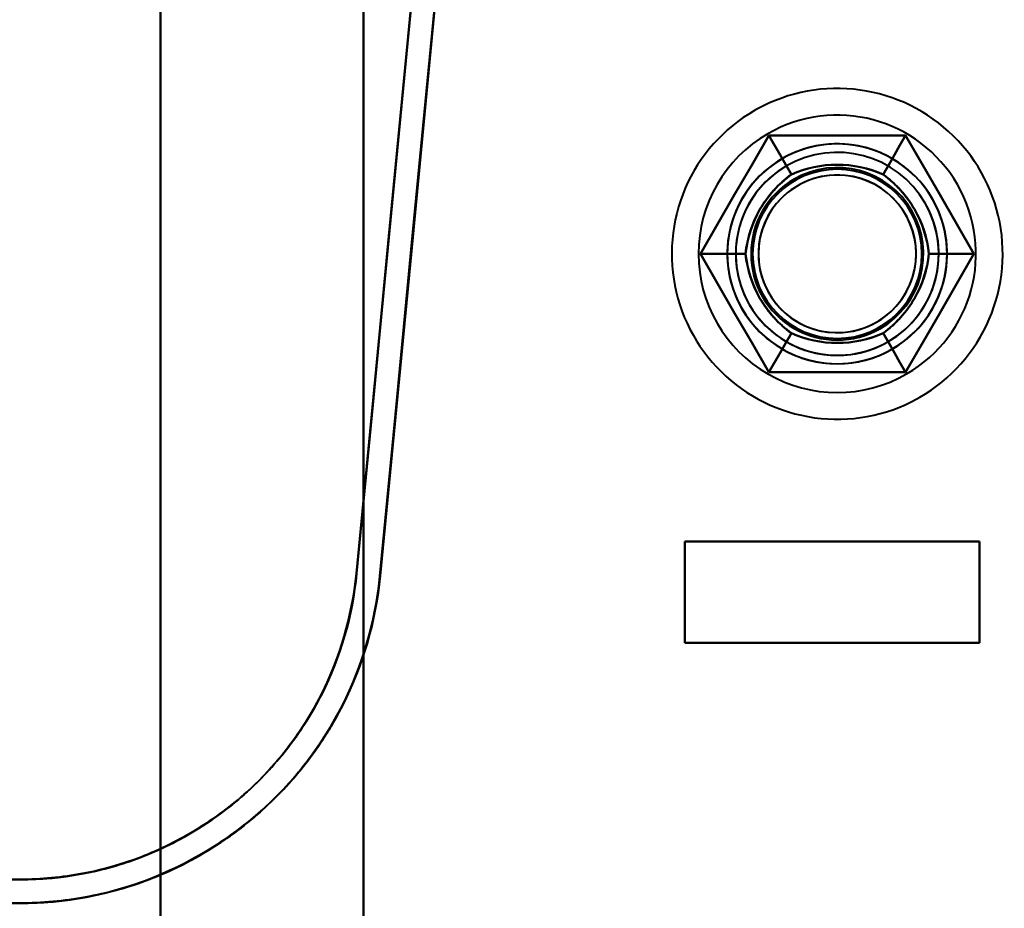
# Model space of a CAD drawing. Header units: millimetres. Extents: x -1041 to 1388, y -120 to 1250.
# Tile 22 of 85: x -247 to -218, y 246 to 272. Entities that reach past the tile are written whole.
import ezdxf

# ---------------------------------------------------------------- set-up
doc = ezdxf.new("R2010")
doc.units = ezdxf.units.MM
doc.layers.add('G-IMPT', color=8, linetype='Continuous', lineweight=40)

# ---------------------------------------------------------------- blocks, each defined once
blk = doc.blocks.new('NEXA 400 CALQUES_dwg-748074-Droite')
at = {"layer": 'G-IMPT'}
for p, q in [((-227, 256.372), (-218.3, 256.372)), ((-218.3, 256.372), (-227, 256.372)), ((-227, 256.372), (-218.3, 256.372)), ((-218.3, 256.372), (-227, 256.372)), ((-218.3, 253.372), (-227, 253.372)), ((-227, 253.372), (-218.3, 253.372)), ((-218.3, 253.372), (-227, 253.372)), ((-227, 253.372), (-218.3, 253.372)), ((-246.657, 246.372), (-267.221, 246.372)), ((-246.657, 246.372), (-267.221, 246.372)), ((-267.221, 246.372), (-246.657, 246.372)), ((-267.221, 245.672), (-246.657, 245.672)), ((-246.657, 245.672), (-267.221, 245.672))]:
    blk.add_line(p, q, dxfattribs=at)
at = {"layer": 'G-IMPT', "flags": 128}
for points in [[(-242.5, 298.872), (-242.5, 268.872), (-242.5, 238.872), (-242.5, 208.872), (-242.5, 178.872)], [(-242.5, 298.872), (-242.5, 268.872), (-242.5, 238.872), (-242.5, 208.872), (-242.5, 178.872)], [(-242.5, 178.872), (-242.5, 208.872), (-242.5, 238.872), (-242.5, 268.872), (-242.5, 298.872)], [(-242.5, 178.872), (-242.5, 208.872), (-242.5, 238.872), (-242.5, 268.872), (-242.5, 298.872)], [(-242.5, 178.872), (-242.5, 208.872), (-242.5, 238.872), (-242.5, 268.872), (-242.5, 298.872)], [(-242.5, 298.872), (-242.5, 268.872), (-242.5, 238.872), (-242.5, 208.872), (-242.5, 178.872)], [(-242.5, 178.872), (-242.5, 208.872), (-242.5, 238.872), (-242.5, 268.872), (-242.5, 298.872)], [(-242.5, 298.872), (-242.5, 268.872), (-242.5, 238.872), (-242.5, 208.872), (-242.5, 178.872)], [(-242.5, 278.372), (-242.5, 258.622), (-242.5, 238.872), (-242.5, 219.122), (-242.5, 199.372)], [(-242.5, 199.372), (-242.5, 219.122), (-242.5, 238.872), (-242.5, 258.622), (-242.5, 278.372)], [(-242.5, 199.372), (-242.5, 219.122), (-242.5, 238.872), (-242.5, 258.622), (-242.5, 278.372)], [(-242.5, 278.372), (-242.5, 258.622), (-242.5, 238.872), (-242.5, 219.122), (-242.5, 199.372)], [(-234.5, 278.372), (-235.051, 272.634), (-235.601, 266.895), (-236.152, 261.156), (-236.703, 255.417)], [(-236.703, 255.417), (-236.152, 261.156), (-235.601, 266.895), (-235.051, 272.634), (-234.5, 278.372)], [(-236.703, 255.417), (-236.152, 261.156), (-235.601, 266.895), (-235.051, 272.634), (-234.5, 278.372)], [(-234.5, 278.372), (-235.051, 272.634), (-235.601, 266.895), (-236.152, 261.156), (-236.703, 255.417)], [(-236.5, 199.372), (-236.5, 219.122), (-236.5, 238.872), (-236.5, 258.622), (-236.5, 278.372)], [(-236.5, 199.372), (-236.5, 219.122), (-236.5, 238.872), (-236.5, 258.622), (-236.5, 278.372)], [(-236.5, 278.372), (-236.5, 258.622), (-236.5, 238.872), (-236.5, 219.122), (-236.5, 199.372)], [(-236.5, 278.372), (-236.5, 258.622), (-236.5, 238.872), (-236.5, 219.122), (-236.5, 199.372)], [(-236.5, 278.372), (-236.5, 258.622), (-236.5, 238.872), (-236.5, 219.122), (-236.5, 199.372)], [(-236.5, 278.372), (-236.5, 258.622), (-236.5, 238.872), (-236.5, 219.122), (-236.5, 199.372)], [(-236.5, 199.372), (-236.5, 219.122), (-236.5, 238.872), (-236.5, 258.622), (-236.5, 278.372)], [(-236.5, 199.372), (-236.5, 219.122), (-236.5, 238.872), (-236.5, 258.622), (-236.5, 278.372)], [(-233.869, 277.672), (-234.412, 272.013), (-234.955, 266.353), (-235.498, 260.694), (-236.041, 255.034)], [(-236.041, 255.034), (-235.498, 260.694), (-234.955, 266.353), (-234.412, 272.013), (-233.869, 277.672)], [(-236.006, 255.35), (-235.47, 260.931), (-234.935, 266.511), (-234.399, 272.092), (-233.864, 277.672)], [(-233.864, 277.672), (-234.399, 272.092), (-234.935, 266.511), (-235.47, 260.931), (-236.006, 255.35)], [(-234.788, 275.372), (-235.266, 270.385), (-235.745, 265.396), (-236.224, 260.407), (-236.703, 255.417)], [(-236.703, 255.417), (-236.224, 260.407), (-235.745, 265.396), (-235.266, 270.385), (-234.788, 275.372)], [(-234.788, 275.372), (-235.266, 270.385), (-235.745, 265.396), (-236.224, 260.407), (-236.703, 255.417)], [(-236.703, 255.417), (-236.224, 260.407), (-235.745, 265.396), (-235.266, 270.385), (-234.788, 275.372)], [(-236.041, 255.034), (-235.553, 260.12), (-235.065, 265.205), (-234.577, 270.289), (-234.089, 275.372)], [(-234.089, 275.372), (-234.577, 270.289), (-235.065, 265.205), (-235.553, 260.12), (-236.041, 255.034)], [(-236.006, 255.35), (-235.526, 260.357), (-235.045, 265.363), (-234.565, 270.368), (-234.085, 275.372)], [(-234.085, 275.372), (-234.565, 270.368), (-235.045, 265.363), (-235.526, 260.357), (-236.006, 255.35)], [(-220.055, 260.637), (-219.887, 260.738), (-219.724, 260.846), (-219.565, 260.96), (-219.411, 261.081), (-219.262, 261.207), (-219.118, 261.34), (-218.98, 261.478), (-218.847, 261.621), (-218.72, 261.77), (-218.599, 261.924), (-218.484, 262.082), (-218.375, 262.245), (-218.274, 262.412), (-218.179, 262.583), (-218.09, 262.757), (-218.009, 262.936), (-217.936, 263.117), (-217.869, 263.301), (-217.81, 263.487), (-217.758, 263.676), (-217.714, 263.866), (-217.678, 264.058), (-217.649, 264.252), (-217.628, 264.446), (-217.615, 264.642), (-217.61, 264.837), (-217.612, 265.033), (-217.623, 265.228), (-217.641, 265.423), (-217.667, 265.617), (-217.7, 265.809), (-217.741, 266.001), (-217.79, 266.19), (-217.847, 266.377), (-217.911, 266.562), (-217.982, 266.744), (-218.061, 266.923), (-218.146, 267.099), (-218.239, 267.272), (-218.338, 267.44), (-218.444, 267.605), (-218.556, 267.765), (-218.675, 267.92), (-218.8, 268.07), (-218.931, 268.216), (-219.068, 268.356), (-219.21, 268.49), (-219.357, 268.619), (-219.509, 268.742), (-219.666, 268.858), (-219.828, 268.968), (-219.994, 269.072), (-220.164, 269.169), (-220.338, 269.259), (-220.515, 269.342), (-220.695, 269.417), (-220.878, 269.486), (-221.064, 269.547), (-221.252, 269.601), (-221.442, 269.647), (-221.634, 269.685), (-221.827, 269.716), (-222.022, 269.739), (-222.217, 269.755), (-222.412, 269.762), (-222.608, 269.762), (-222.803, 269.753), (-222.998, 269.737), (-223.192, 269.714), (-223.385, 269.682), (-223.577, 269.643), (-223.767, 269.596), (-223.955, 269.541), (-224.14, 269.479), (-224.323, 269.41), (-224.503, 269.334), (-224.68, 269.25), (-224.853, 269.159), (-224.945, 269.108)], [(-220.055, 260.637), (-219.887, 260.738), (-219.724, 260.846), (-219.565, 260.96), (-219.411, 261.081), (-219.262, 261.207), (-219.118, 261.34), (-218.98, 261.478), (-218.847, 261.621), (-218.72, 261.77), (-218.599, 261.924), (-218.484, 262.082), (-218.375, 262.245), (-218.274, 262.412), (-218.179, 262.583), (-218.09, 262.757), (-218.009, 262.936), (-217.936, 263.117), (-217.869, 263.301), (-217.81, 263.487), (-217.758, 263.676), (-217.714, 263.866), (-217.678, 264.058), (-217.649, 264.252), (-217.628, 264.446), (-217.615, 264.642), (-217.61, 264.837), (-217.612, 265.033), (-217.623, 265.228), (-217.641, 265.423), (-217.667, 265.617), (-217.7, 265.809), (-217.741, 266.001), (-217.79, 266.19), (-217.847, 266.377), (-217.911, 266.562), (-217.982, 266.744), (-218.061, 266.923), (-218.146, 267.099), (-218.239, 267.272), (-218.338, 267.44), (-218.444, 267.605), (-218.556, 267.765), (-218.675, 267.92), (-218.8, 268.07), (-218.931, 268.216), (-219.068, 268.356), (-219.21, 268.49), (-219.357, 268.619), (-219.509, 268.742), (-219.666, 268.858), (-219.828, 268.968), (-219.994, 269.072), (-220.164, 269.169), (-220.338, 269.259), (-220.515, 269.342), (-220.695, 269.417), (-220.878, 269.486), (-221.064, 269.547), (-221.252, 269.601), (-221.442, 269.647), (-221.634, 269.685), (-221.827, 269.716), (-222.022, 269.739), (-222.217, 269.755), (-222.412, 269.762), (-222.608, 269.762), (-222.803, 269.753), (-222.998, 269.737), (-223.192, 269.714), (-223.385, 269.682), (-223.577, 269.643), (-223.767, 269.596), (-223.955, 269.541), (-224.14, 269.479), (-224.323, 269.41), (-224.503, 269.334), (-224.68, 269.25), (-224.853, 269.159), (-224.945, 269.108)], [(-224.945, 269.108), (-225.113, 269.006), (-225.276, 268.899), (-225.435, 268.784), (-225.589, 268.664), (-225.738, 268.537), (-225.882, 268.405), (-226.02, 268.267), (-226.153, 268.123), (-226.28, 267.975), (-226.401, 267.821), (-226.516, 267.663), (-226.625, 267.5), (-226.726, 267.333), (-226.821, 267.162), (-226.91, 266.987), (-226.991, 266.809), (-227.064, 266.628), (-227.131, 266.444), (-227.19, 266.258), (-227.242, 266.069), (-227.286, 265.878), (-227.322, 265.686), (-227.351, 265.493), (-227.372, 265.298), (-227.385, 265.103), (-227.39, 264.908), (-227.388, 264.712), (-227.377, 264.517), (-227.359, 264.322), (-227.333, 264.128), (-227.3, 263.935), (-227.259, 263.744), (-227.21, 263.555), (-227.153, 263.367), (-227.089, 263.183), (-227.018, 263), (-226.939, 262.821), (-226.854, 262.645), (-226.761, 262.473), (-226.662, 262.304), (-226.556, 262.14), (-226.444, 261.98), (-226.325, 261.825), (-226.2, 261.674), (-226.069, 261.529), (-225.932, 261.389), (-225.79, 261.254), (-225.643, 261.126), (-225.491, 261.003), (-225.334, 260.886), (-225.172, 260.776), (-225.006, 260.673), (-224.836, 260.576), (-224.662, 260.486), (-224.485, 260.403), (-224.305, 260.327), (-224.122, 260.259), (-223.936, 260.197), (-223.748, 260.144), (-223.558, 260.098), (-223.366, 260.059), (-223.173, 260.028), (-222.978, 260.005), (-222.783, 259.99), (-222.588, 259.983), (-222.392, 259.983), (-222.197, 259.991), (-222.002, 260.007), (-221.808, 260.031), (-221.615, 260.063), (-221.423, 260.102), (-221.233, 260.149), (-221.045, 260.203), (-220.86, 260.265), (-220.677, 260.334), (-220.497, 260.411), (-220.32, 260.495), (-220.147, 260.585), (-220.055, 260.637)], [(-224.945, 269.108), (-225.113, 269.006), (-225.276, 268.899), (-225.435, 268.784), (-225.589, 268.664), (-225.738, 268.537), (-225.882, 268.405), (-226.02, 268.267), (-226.153, 268.123), (-226.28, 267.975), (-226.401, 267.821), (-226.516, 267.663), (-226.625, 267.5), (-226.726, 267.333), (-226.821, 267.162), (-226.91, 266.987), (-226.991, 266.809), (-227.064, 266.628), (-227.131, 266.444), (-227.19, 266.258), (-227.242, 266.069), (-227.286, 265.878), (-227.322, 265.686), (-227.351, 265.493), (-227.372, 265.298), (-227.385, 265.103), (-227.39, 264.908), (-227.388, 264.712), (-227.377, 264.517), (-227.359, 264.322), (-227.333, 264.128), (-227.3, 263.935), (-227.259, 263.744), (-227.21, 263.555), (-227.153, 263.367), (-227.089, 263.183), (-227.018, 263), (-226.939, 262.821), (-226.854, 262.645), (-226.761, 262.473), (-226.662, 262.304), (-226.556, 262.14), (-226.444, 261.98), (-226.325, 261.825), (-226.2, 261.674), (-226.069, 261.529), (-225.932, 261.389), (-225.79, 261.254), (-225.643, 261.126), (-225.491, 261.003), (-225.334, 260.886), (-225.172, 260.776), (-225.006, 260.673), (-224.836, 260.576), (-224.662, 260.486), (-224.485, 260.403), (-224.305, 260.327), (-224.122, 260.259), (-223.936, 260.197), (-223.748, 260.144), (-223.558, 260.098), (-223.366, 260.059), (-223.173, 260.028), (-222.978, 260.005), (-222.783, 259.99), (-222.588, 259.983), (-222.392, 259.983), (-222.197, 259.991), (-222.002, 260.007), (-221.808, 260.031), (-221.615, 260.063), (-221.423, 260.102), (-221.233, 260.149), (-221.045, 260.203), (-220.86, 260.265), (-220.677, 260.334), (-220.497, 260.411), (-220.32, 260.495), (-220.147, 260.585), (-220.055, 260.637)], [(-224.521, 268.372), (-225.026, 267.497), (-225.531, 266.622), (-226.036, 265.747), (-226.541, 264.872)], [(-226.541, 264.872), (-226.036, 265.747), (-225.531, 266.622), (-225.026, 267.497), (-224.521, 268.372)], [(-224.521, 268.372), (-225.026, 267.497), (-225.531, 266.622), (-226.036, 265.747), (-226.541, 264.872)], [(-224.521, 268.372), (-225.026, 267.497), (-225.531, 266.622), (-226.036, 265.747), (-226.541, 264.872)], [(-226.541, 264.872), (-226.036, 265.747), (-225.531, 266.622), (-225.026, 267.497), (-224.521, 268.372)], [(-226.541, 264.872), (-226.036, 265.747), (-225.531, 266.622), (-225.026, 267.497), (-224.521, 268.372)], [(-226.541, 264.872), (-226.036, 265.747), (-225.531, 266.622), (-225.026, 267.497), (-224.521, 268.372)], [(-224.521, 268.372), (-225.026, 267.497), (-225.531, 266.622), (-226.036, 265.747), (-226.541, 264.872)], [(-226.541, 264.872), (-226.036, 265.747), (-225.531, 266.622), (-225.026, 267.497), (-224.521, 268.372)], [(-226.541, 264.872), (-226.036, 265.747), (-225.531, 266.622), (-225.026, 267.497), (-224.521, 268.372)], [(-224.521, 268.372), (-225.026, 267.497), (-225.531, 266.622), (-226.036, 265.747), (-226.541, 264.872)], [(-224.521, 268.372), (-225.026, 267.497), (-225.531, 266.622), (-226.036, 265.747), (-226.541, 264.872)], [(-220.479, 268.372), (-221.49, 268.372), (-222.5, 268.372), (-223.51, 268.372), (-224.521, 268.372)], [(-224.521, 268.372), (-224.354, 268.084), (-224.188, 267.795), (-224.021, 267.507), (-223.855, 267.218)], [(-223.855, 267.218), (-224.021, 267.507), (-224.188, 267.795), (-224.354, 268.084), (-224.521, 268.372)], [(-224.521, 268.372), (-223.51, 268.372), (-222.5, 268.372), (-221.49, 268.372), (-220.479, 268.372)], [(-220.479, 268.372), (-221.49, 268.372), (-222.5, 268.372), (-223.51, 268.372), (-224.521, 268.372)], [(-220.479, 268.372), (-221.49, 268.372), (-222.5, 268.372), (-223.51, 268.372), (-224.521, 268.372)], [(-224.521, 268.372), (-223.51, 268.372), (-222.5, 268.372), (-221.49, 268.372), (-220.479, 268.372)], [(-224.521, 268.372), (-224.354, 268.084), (-224.188, 267.795), (-224.021, 267.507), (-223.855, 267.218)], [(-223.855, 267.218), (-224.021, 267.507), (-224.188, 267.795), (-224.354, 268.084), (-224.521, 268.372)], [(-224.521, 268.372), (-223.51, 268.372), (-222.5, 268.372), (-221.49, 268.372), (-220.479, 268.372)], [(-224.521, 268.372), (-223.51, 268.372), (-222.5, 268.372), (-221.49, 268.372), (-220.479, 268.372)], [(-220.479, 268.372), (-221.49, 268.372), (-222.5, 268.372), (-223.51, 268.372), (-224.521, 268.372)], [(-224.521, 268.372), (-223.51, 268.372), (-222.5, 268.372), (-221.49, 268.372), (-220.479, 268.372)], [(-224.521, 268.372), (-223.51, 268.372), (-222.5, 268.372), (-221.49, 268.372), (-220.479, 268.372)], [(-220.479, 268.372), (-221.49, 268.372), (-222.5, 268.372), (-223.51, 268.372), (-224.521, 268.372)], [(-220.479, 268.372), (-221.49, 268.372), (-222.5, 268.372), (-223.51, 268.372), (-224.521, 268.372)], [(-220.479, 268.372), (-220.646, 268.084), (-220.812, 267.795), (-220.979, 267.507), (-221.145, 267.218)], [(-221.145, 267.218), (-220.979, 267.507), (-220.812, 267.795), (-220.646, 268.084), (-220.479, 268.372)], [(-220.479, 268.372), (-220.646, 268.084), (-220.812, 267.795), (-220.979, 267.507), (-221.145, 267.218)], [(-221.145, 267.218), (-220.979, 267.507), (-220.812, 267.795), (-220.646, 268.084), (-220.479, 268.372)], [(-218.459, 264.872), (-218.964, 265.747), (-219.469, 266.622), (-219.974, 267.497), (-220.479, 268.372)], [(-220.479, 268.372), (-219.974, 267.497), (-219.469, 266.622), (-218.964, 265.747), (-218.459, 264.872)], [(-218.459, 264.872), (-218.964, 265.747), (-219.469, 266.622), (-219.974, 267.497), (-220.479, 268.372)], [(-218.459, 264.872), (-218.964, 265.747), (-219.469, 266.622), (-219.974, 267.497), (-220.479, 268.372)], [(-220.479, 268.372), (-219.974, 267.497), (-219.469, 266.622), (-218.964, 265.747), (-218.459, 264.872)], [(-220.479, 268.372), (-219.974, 267.497), (-219.469, 266.622), (-218.964, 265.747), (-218.459, 264.872)], [(-220.479, 268.372), (-219.974, 267.497), (-219.469, 266.622), (-218.964, 265.747), (-218.459, 264.872)], [(-218.459, 264.872), (-218.964, 265.747), (-219.469, 266.622), (-219.974, 267.497), (-220.479, 268.372)], [(-220.479, 268.372), (-219.974, 267.497), (-219.469, 266.622), (-218.964, 265.747), (-218.459, 264.872)], [(-220.479, 268.372), (-219.974, 267.497), (-219.469, 266.622), (-218.964, 265.747), (-218.459, 264.872)], [(-218.459, 264.872), (-218.964, 265.747), (-219.469, 266.622), (-219.974, 267.497), (-220.479, 268.372)], [(-218.459, 264.872), (-218.964, 265.747), (-219.469, 266.622), (-219.974, 267.497), (-220.479, 268.372)], [(-226.541, 264.872), (-226.208, 264.872), (-225.875, 264.872), (-225.542, 264.872), (-225.209, 264.872)], [(-225.209, 264.872), (-225.542, 264.872), (-225.875, 264.872), (-226.208, 264.872), (-226.541, 264.872)], [(-226.541, 264.872), (-226.036, 263.997), (-225.531, 263.122), (-225.026, 262.247), (-224.521, 261.372)], [(-224.521, 261.372), (-225.026, 262.247), (-225.531, 263.122), (-226.036, 263.997), (-226.541, 264.872)], [(-226.541, 264.872), (-226.036, 263.997), (-225.531, 263.122), (-225.026, 262.247), (-224.521, 261.372)], [(-226.541, 264.872), (-226.036, 263.997), (-225.531, 263.122), (-225.026, 262.247), (-224.521, 261.372)], [(-224.521, 261.372), (-225.026, 262.247), (-225.531, 263.122), (-226.036, 263.997), (-226.541, 264.872)], [(-225.209, 264.872), (-225.542, 264.872), (-225.875, 264.872), (-226.208, 264.872), (-226.541, 264.872)], [(-224.521, 261.372), (-225.026, 262.247), (-225.531, 263.122), (-226.036, 263.997), (-226.541, 264.872)], [(-226.541, 264.872), (-226.208, 264.872), (-225.875, 264.872), (-225.542, 264.872), (-225.209, 264.872)], [(-224.521, 261.372), (-225.026, 262.247), (-225.531, 263.122), (-226.036, 263.997), (-226.541, 264.872)], [(-226.541, 264.872), (-226.036, 263.997), (-225.531, 263.122), (-225.026, 262.247), (-224.521, 261.372)], [(-224.521, 261.372), (-225.026, 262.247), (-225.531, 263.122), (-226.036, 263.997), (-226.541, 264.872)], [(-224.521, 261.372), (-225.026, 262.247), (-225.531, 263.122), (-226.036, 263.997), (-226.541, 264.872)], [(-226.541, 264.872), (-226.036, 263.997), (-225.531, 263.122), (-225.026, 262.247), (-224.521, 261.372)], [(-226.541, 264.872), (-226.036, 263.997), (-225.531, 263.122), (-225.026, 262.247), (-224.521, 261.372)], [(-220.479, 261.372), (-219.974, 262.247), (-219.469, 263.122), (-218.964, 263.997), (-218.459, 264.872)], [(-218.459, 264.872), (-218.964, 263.997), (-219.469, 263.122), (-219.974, 262.247), (-220.479, 261.372)], [(-220.479, 261.372), (-219.974, 262.247), (-219.469, 263.122), (-218.964, 263.997), (-218.459, 264.872)], [(-220.479, 261.372), (-219.974, 262.247), (-219.469, 263.122), (-218.964, 263.997), (-218.459, 264.872)], [(-218.459, 264.872), (-218.964, 263.997), (-219.469, 263.122), (-219.974, 262.247), (-220.479, 261.372)], [(-218.459, 264.872), (-218.964, 263.997), (-219.469, 263.122), (-219.974, 262.247), (-220.479, 261.372)], [(-218.459, 264.872), (-218.964, 263.997), (-219.469, 263.122), (-219.974, 262.247), (-220.479, 261.372)], [(-220.479, 261.372), (-219.974, 262.247), (-219.469, 263.122), (-218.964, 263.997), (-218.459, 264.872)], [(-218.459, 264.872), (-218.964, 263.997), (-219.469, 263.122), (-219.974, 262.247), (-220.479, 261.372)], [(-218.459, 264.872), (-218.964, 263.997), (-219.469, 263.122), (-219.974, 262.247), (-220.479, 261.372)], [(-220.479, 261.372), (-219.974, 262.247), (-219.469, 263.122), (-218.964, 263.997), (-218.459, 264.872)], [(-220.479, 261.372), (-219.974, 262.247), (-219.469, 263.122), (-218.964, 263.997), (-218.459, 264.872)], [(-218.459, 264.872), (-218.792, 264.872), (-219.125, 264.872), (-219.458, 264.872), (-219.791, 264.872)], [(-219.791, 264.872), (-219.458, 264.872), (-219.125, 264.872), (-218.792, 264.872), (-218.459, 264.872)], [(-218.459, 264.872), (-218.792, 264.872), (-219.125, 264.872), (-219.458, 264.872), (-219.791, 264.872)], [(-219.791, 264.872), (-219.458, 264.872), (-219.125, 264.872), (-218.792, 264.872), (-218.459, 264.872)], [(-223.855, 262.526), (-224.021, 262.238), (-224.188, 261.949), (-224.354, 261.661), (-224.521, 261.372)], [(-224.521, 261.372), (-224.354, 261.661), (-224.188, 261.949), (-224.021, 262.238), (-223.855, 262.526)], [(-224.521, 261.372), (-224.354, 261.661), (-224.188, 261.949), (-224.021, 262.238), (-223.855, 262.526)], [(-223.855, 262.526), (-224.021, 262.238), (-224.188, 261.949), (-224.354, 261.661), (-224.521, 261.372)], [(-220.479, 261.372), (-220.646, 261.661), (-220.812, 261.949), (-220.979, 262.238), (-221.145, 262.526)], [(-221.145, 262.526), (-220.979, 262.238), (-220.812, 261.949), (-220.646, 261.661), (-220.479, 261.372)], [(-220.479, 261.372), (-220.646, 261.661), (-220.812, 261.949), (-220.979, 262.238), (-221.145, 262.526)], [(-221.145, 262.526), (-220.979, 262.238), (-220.812, 261.949), (-220.646, 261.661), (-220.479, 261.372)], [(-224.521, 261.372), (-223.51, 261.372), (-222.5, 261.372), (-221.49, 261.372), (-220.479, 261.372)], [(-220.479, 261.372), (-221.49, 261.372), (-222.5, 261.372), (-223.51, 261.372), (-224.521, 261.372)], [(-224.521, 261.372), (-223.51, 261.372), (-222.5, 261.372), (-221.49, 261.372), (-220.479, 261.372)], [(-224.521, 261.372), (-223.51, 261.372), (-222.5, 261.372), (-221.49, 261.372), (-220.479, 261.372)], [(-220.479, 261.372), (-221.49, 261.372), (-222.5, 261.372), (-223.51, 261.372), (-224.521, 261.372)], [(-220.479, 261.372), (-221.49, 261.372), (-222.5, 261.372), (-223.51, 261.372), (-224.521, 261.372)], [(-220.479, 261.372), (-221.49, 261.372), (-222.5, 261.372), (-223.51, 261.372), (-224.521, 261.372)], [(-224.521, 261.372), (-223.51, 261.372), (-222.5, 261.372), (-221.49, 261.372), (-220.479, 261.372)], [(-220.479, 261.372), (-221.49, 261.372), (-222.5, 261.372), (-223.51, 261.372), (-224.521, 261.372)], [(-220.479, 261.372), (-221.49, 261.372), (-222.5, 261.372), (-223.51, 261.372), (-224.521, 261.372)], [(-224.521, 261.372), (-223.51, 261.372), (-222.5, 261.372), (-221.49, 261.372), (-220.479, 261.372)], [(-224.521, 261.372), (-223.51, 261.372), (-222.5, 261.372), (-221.49, 261.372), (-220.479, 261.372)], [(-227, 253.372), (-227, 254.122), (-227, 254.872), (-227, 255.622), (-227, 256.372)], [(-227, 256.372), (-224.825, 256.372), (-222.65, 256.372), (-220.475, 256.372), (-218.3, 256.372)], [(-227, 253.372), (-227, 254.122), (-227, 254.872), (-227, 255.622), (-227, 256.372)], [(-227, 256.372), (-227, 255.622), (-227, 254.872), (-227, 254.122), (-227, 253.372)], [(-218.3, 256.372), (-220.475, 256.372), (-222.65, 256.372), (-224.825, 256.372), (-227, 256.372)], [(-227, 256.372), (-227, 255.622), (-227, 254.872), (-227, 254.122), (-227, 253.372)], [(-218.3, 256.372), (-220.475, 256.372), (-222.65, 256.372), (-224.825, 256.372), (-227, 256.372)], [(-227, 256.372), (-227, 255.622), (-227, 254.872), (-227, 254.122), (-227, 253.372)], [(-227, 256.372), (-224.825, 256.372), (-222.65, 256.372), (-220.475, 256.372), (-218.3, 256.372)], [(-227, 256.372), (-227, 255.622), (-227, 254.872), (-227, 254.122), (-227, 253.372)], [(-227, 253.372), (-227, 254.122), (-227, 254.872), (-227, 255.622), (-227, 256.372)], [(-227, 253.372), (-227, 254.122), (-227, 254.872), (-227, 255.622), (-227, 256.372)], [(-218.3, 256.372), (-218.3, 255.622), (-218.3, 254.872), (-218.3, 254.122), (-218.3, 253.372)], [(-218.3, 256.372), (-218.3, 255.622), (-218.3, 254.872), (-218.3, 254.122), (-218.3, 253.372)], [(-218.3, 253.372), (-218.3, 254.122), (-218.3, 254.872), (-218.3, 255.622), (-218.3, 256.372)], [(-218.3, 253.372), (-218.3, 254.122), (-218.3, 254.872), (-218.3, 255.622), (-218.3, 256.372)], [(-218.3, 253.372), (-218.3, 254.122), (-218.3, 254.872), (-218.3, 255.622), (-218.3, 256.372)], [(-218.3, 253.372), (-218.3, 254.122), (-218.3, 254.872), (-218.3, 255.622), (-218.3, 256.372)], [(-218.3, 256.372), (-218.3, 255.622), (-218.3, 254.872), (-218.3, 254.122), (-218.3, 253.372)], [(-218.3, 256.372), (-218.3, 255.622), (-218.3, 254.872), (-218.3, 254.122), (-218.3, 253.372)], [(-218.3, 253.372), (-220.475, 253.372), (-222.65, 253.372), (-224.825, 253.372), (-227, 253.372)], [(-227, 253.372), (-224.825, 253.372), (-222.65, 253.372), (-220.475, 253.372), (-218.3, 253.372)], [(-227, 253.372), (-224.825, 253.372), (-222.65, 253.372), (-220.475, 253.372), (-218.3, 253.372)], [(-218.3, 253.372), (-220.475, 253.372), (-222.65, 253.372), (-224.825, 253.372), (-227, 253.372)], [(-246.657, 246.372), (-250.659, 246.372), (-254.661, 246.372), (-258.663, 246.372), (-262.665, 246.372)], [(-262.665, 246.372), (-258.663, 246.372), (-254.661, 246.372), (-250.659, 246.372), (-246.657, 246.372)], [(-262.665, 245.672), (-258.663, 245.672), (-254.661, 245.672), (-250.659, 245.672), (-246.657, 245.672)], [(-246.657, 245.672), (-250.659, 245.672), (-254.661, 245.672), (-258.663, 245.672), (-262.665, 245.672)]]:
    blk.add_lwpolyline(points, dxfattribs=at)
at = {"layer": 'G-IMPT'}
for centre, radius, start, end in [((-222.5, 264.872), 4.1, 30, 120), ((-222.5, 264.872), 4.1, 30, 120), ((-222.5, 264.872), 4.1, 30, 120), ((-222.5, 264.872), 4.1, 30, 120), ((-222.5, 264.872), 4.1, 120, 300), ((-222.5, 264.872), 4.1, 120, 300), ((-222.5, 264.872), 4.1, 120, 300), ((-222.5, 264.872), 4.1, 120, 300), ((-222.5, 264.872), 3.25, 360, 180), ((-222.5, 264.872), 3.25, 30, 210), ((-222.5, 264.872), 3.25, 0, 180), ((-222.5, 264.872), 3.25, 30, 210), ((-222.5, 264.872), 3.25, 30, 120), ((-222.5, 264.872), 3.25, 300, 120), ((-222.5, 264.872), 3.25, 30, 120), ((-222.5, 264.872), 3.25, 0, 120), ((-222.5, 264.872), 3.25, 120, 180), ((-222.5, 264.872), 3.25, 120, 300), ((-222.5, 264.872), 3.25, 120, 300), ((-222.5, 264.872), 3.25, 120, 300), ((-222.5, 264.872), 3, 30, 210), ((-222.5, 264.872), 3, 30, 210), ((-222.5, 264.872), 3, 30, 210), ((-222.5, 264.872), 3, 30, 210), ((-222.5, 264.872), 3, 30, 210), ((-222.5, 264.872), 3, 300, 120), ((-222.5, 264.872), 3, 30, 120), ((-222.5, 264.872), 3, 300, 120), ((-222.5, 264.872), 3, 120, 300), ((-222.5, 264.872), 3, 120, 210), ((-222.5, 264.872), 3, 120, 300), ((-222.5, 264.872), 2.548, 300, 120), ((-222.5, 264.872), 2.548, 300, 120), ((-222.5, 264.872), 2.548, 300, 120), ((-222.5, 264.872), 2.548, 300, 120), ((-222.5, 264.872), 2.548, 300, 120), ((-222.5, 264.872), 2.548, 300, 120), ((-222.5, 264.872), 2.548, 300, 120), ((-222.5, 264.872), 2.548, 300, 120), ((-222.5, 264.872), 2.5, 0, 180), ((-222.5, 264.872), 2.5, 360, 180), ((-222.5, 264.872), 2.5, 0, 180), ((-222.5, 264.872), 2.5, 360, 180), ((-222.5, 264.872), 2.5, 0, 180), ((-222.5, 264.872), 2.5, 360, 180), ((-222.5, 264.872), 2.5, 0, 180), ((-222.5, 264.872), 2.5, 0, 180), ((-222.5, 264.872), 2.33, 84.284, 264.284), ((-222.5, 264.872), 2.33, 84.284, 264.284), ((-222.5, 264.872), 2.33, 84.284, 264.284), ((-222.5, 264.872), 2.33, 84.284, 264.284), ((-222.5, 264.872), 2.33, 335.716, 155.716), ((-222.5, 264.872), 2.33, 335.716, 155.716), ((-222.5, 264.872), 2.33, 335.716, 155.716), ((-222.5, 264.872), 2.33, 335.716, 155.716), ((-222.5, 264.872), 2.33, 264.284, 84.284), ((-222.5, 264.872), 2.33, 264.284, 84.284), ((-222.5, 264.872), 2.33, 264.284, 84.284), ((-222.5, 264.872), 2.33, 264.284, 84.284), ((-222.5, 264.872), 2.548, 120, 300), ((-222.5, 264.872), 2.548, 120, 300), ((-222.5, 264.872), 2.548, 120, 300), ((-222.5, 264.872), 2.548, 120, 300), ((-222.5, 264.872), 2.548, 120, 300), ((-222.5, 264.872), 2.548, 120, 300), ((-222.5, 264.872), 2.548, 120, 300), ((-222.5, 264.872), 2.548, 120, 300), ((-222.5, 264.872), 4.1, 300, 30), ((-222.5, 264.872), 4.1, 300, 30), ((-222.5, 264.872), 4.1, 300, 30), ((-222.5, 264.872), 4.1, 300, 30), ((-222.5, 264.872), 3.25, 210, 30), ((-222.5, 264.872), 3.25, 210, 30), ((-222.5, 264.872), 3, 210, 30), ((-222.5, 264.872), 3, 210, 30), ((-222.5, 264.872), 3, 210, 30), ((-222.5, 264.872), 3, 210, 30), ((-222.5, 264.872), 3, 210, 30), ((-222.5, 264.872), 3, 300, 30), ((-222.5, 264.872), 3.25, 300, 30), ((-222.5, 264.872), 3.25, 300, 30), ((-222.5, 264.872), 2.33, 155.716, 335.716), ((-222.5, 264.872), 2.33, 155.716, 335.716), ((-222.5, 264.872), 2.33, 155.716, 335.716), ((-222.5, 264.872), 2.33, 155.716, 335.716), ((-222.5, 264.872), 3.25, 180, 0), ((-222.5, 264.872), 3.25, 180, 300), ((-222.5, 264.872), 3.25, 180, 0), ((-222.5, 264.872), 2.5, 180, 0), ((-222.5, 264.872), 2.5, 180, 0), ((-222.5, 264.872), 2.5, 180, 360), ((-222.5, 264.872), 2.5, 180, 0), ((-222.5, 264.872), 2.5, 180, 0), ((-222.5, 264.872), 2.5, 180, 0), ((-222.5, 264.872), 2.5, 180, 360), ((-222.5, 264.872), 2.5, 180, 0), ((-222.5, 264.872), 3.25, 300, 0), ((-222.5, 264.872), 3, 210, 300), ((-246.657, 256.372), 10, 270, 354.5188), ((-246.657, 256.372), 10, 270, 354.5188), ((-246.657, 256.372), 10, 270, 354.5188), ((-246.657, 256.372), 10, 270, 354.5188), ((-246.657, 256.372), 10.7, 270, 354.5188), ((-246.657, 256.372), 10.7, 270, 354.5188), ((-246.657, 256.372), 10.7, 270, 352.8167), ((-246.657, 256.372), 10.7, 270, 352.8167)]:
    blk.add_arc(centre, radius, start, end, dxfattribs=at)
for points in [[(-220.643, 275.372), (-219.01, 275.373), (-215.726, 274.702), (-212.998, 272.815), (-211.864, 271.63)], [(-211.864, 271.63), (-213.029, 272.836), (-215.726, 274.695), (-218.979, 275.366), (-220.643, 275.372)], [(-221.145, 267.218), (-221.579, 267.411), (-222.5, 267.604), (-223.421, 267.411), (-223.855, 267.218)], [(-223.855, 267.218), (-223.429, 267.41), (-222.5, 267.606), (-221.57, 267.41), (-221.145, 267.218)], [(-223.855, 267.218), (-223.421, 267.411), (-222.5, 267.604), (-221.579, 267.411), (-221.145, 267.218)], [(-221.145, 267.218), (-221.571, 267.41), (-222.5, 267.606), (-223.43, 267.41), (-223.855, 267.218)], [(-223.855, 267.218), (-224.238, 266.939), (-224.866, 266.239), (-225.159, 265.345), (-225.209, 264.872)], [(-225.209, 264.872), (-225.163, 265.336), (-224.867, 266.239), (-224.233, 266.946), (-223.855, 267.218)], [(-225.209, 264.872), (-225.159, 265.344), (-224.866, 266.238), (-224.239, 266.939), (-223.855, 267.218)], [(-223.855, 267.218), (-224.233, 266.946), (-224.867, 266.239), (-225.163, 265.336), (-225.209, 264.872)], [(-219.791, 264.872), (-219.841, 265.344), (-220.134, 266.238), (-220.761, 266.939), (-221.145, 267.218)], [(-221.145, 267.218), (-220.767, 266.946), (-220.133, 266.239), (-219.837, 265.336), (-219.791, 264.872)], [(-221.145, 267.218), (-220.762, 266.939), (-220.134, 266.239), (-219.841, 265.345), (-219.791, 264.872)], [(-219.791, 264.872), (-219.837, 265.336), (-220.133, 266.239), (-220.767, 266.946), (-221.145, 267.218)], [(-225.209, 264.872), (-225.159, 264.4), (-224.866, 263.506), (-224.239, 262.806), (-223.855, 262.526)], [(-223.855, 262.526), (-224.233, 262.799), (-224.867, 263.506), (-225.163, 264.408), (-225.209, 264.872)], [(-223.855, 262.526), (-224.238, 262.805), (-224.866, 263.506), (-225.159, 264.4), (-225.209, 264.872)], [(-225.209, 264.872), (-225.163, 264.408), (-224.867, 263.505), (-224.233, 262.798), (-223.855, 262.526)], [(-221.145, 262.526), (-220.762, 262.805), (-220.134, 263.506), (-219.841, 264.4), (-219.791, 264.872)], [(-219.791, 264.872), (-219.837, 264.408), (-220.133, 263.505), (-220.767, 262.798), (-221.145, 262.526)], [(-219.791, 264.872), (-219.841, 264.4), (-220.134, 263.506), (-220.761, 262.806), (-221.145, 262.526)], [(-221.145, 262.526), (-220.767, 262.799), (-220.133, 263.506), (-219.837, 264.408), (-219.791, 264.872)], [(-223.855, 262.526), (-223.421, 262.333), (-222.5, 262.14), (-221.579, 262.333), (-221.145, 262.526)], [(-221.145, 262.526), (-221.571, 262.334), (-222.5, 262.139), (-223.43, 262.334), (-223.855, 262.526)], [(-221.145, 262.526), (-221.579, 262.333), (-222.5, 262.14), (-223.421, 262.333), (-223.855, 262.526)], [(-223.855, 262.526), (-223.429, 262.334), (-222.5, 262.139), (-221.57, 262.334), (-221.145, 262.526)]]:
    blk.add_open_spline(points, degree=3, dxfattribs=at)
for points, knots in [([(-236.703, 255.417), (-236.852, 254.119), (-237.355, 252.355), (-238.663, 250.277), (-239.892, 248.929), (-241.384, 247.821), (-243.059, 246.979), (-244.782, 246.497), (-246.02, 246.378), (-246.657, 246.372)], [0, 0, 0, 0, 0.25, 0.375, 0.5, 0.625, 0.75, 0.875, 1, 1, 1, 1]), ([(-246.657, 246.372), (-245.438, 246.372), (-243.605, 246.71), (-241.38, 247.81), (-239.892, 248.931), (-238.661, 250.277), (-237.36, 252.344), (-236.823, 254.168), (-236.703, 255.417)], [0, 0, 0, 0, 0.25, 0.375, 0.5, 0.625, 0.75, 1, 1, 1, 1]), ([(-236.703, 255.417), (-236.823, 254.168), (-237.36, 252.344), (-238.661, 250.277), (-239.892, 248.931), (-241.38, 247.81), (-243.605, 246.71), (-245.438, 246.372), (-246.657, 246.372)], [0, 0, 0, 0, 0.25, 0.375, 0.5, 0.625, 0.75, 1, 1, 1, 1]), ([(-246.657, 246.372), (-246.02, 246.378), (-244.782, 246.497), (-243.059, 246.979), (-241.384, 247.821), (-239.892, 248.929), (-238.663, 250.277), (-237.355, 252.355), (-236.852, 254.119), (-236.703, 255.417)], [0, 0, 0, 0, 0.125, 0.25, 0.375, 0.5, 0.625, 0.75, 1, 1, 1, 1]), ([(-246.657, 245.672), (-245.976, 245.679), (-244.651, 245.806), (-242.807, 246.322), (-241.015, 247.222), (-239.418, 248.408), (-238.103, 249.85), (-236.704, 252.074), (-236.166, 253.962), (-236.006, 255.35)], [0, 0, 0, 0, 0.125, 0.25, 0.375, 0.5, 0.625, 0.75, 1, 1, 1, 1]), ([(-236.006, 255.35), (-236.134, 254.014), (-236.71, 252.062), (-238.101, 249.85), (-239.419, 248.41), (-241.011, 247.21), (-243.391, 246.034), (-245.352, 245.672), (-246.657, 245.672)], [0, 0, 0, 0, 0.25, 0.375, 0.5, 0.625, 0.75, 1, 1, 1, 1]), ([(-246.657, 245.672), (-245.38, 245.672), (-243.46, 246.017), (-241.114, 247.15), (-239.536, 248.308), (-238.227, 249.693), (-236.823, 251.824), (-236.206, 253.724), (-236.041, 255.034)], [0, 0, 0, 0, 0.25, 0.375, 0.5, 0.625, 0.75, 1, 1, 1, 1]), ([(-236.041, 255.034), (-236.239, 253.677), (-236.818, 251.837), (-238.228, 249.691), (-239.97, 247.847), (-242.278, 246.463), (-244.696, 245.799), (-245.991, 245.678), (-246.657, 245.672)], [0, 0, 0, 0, 0.25, 0.375, 0.5, 0.75, 0.875, 1, 1, 1, 1])]:
    blk.add_open_spline(points, degree=3, knots=knots, dxfattribs=at)

msp = doc.modelspace()

# ---------------------------------------------------------------- block references
at = {"layer": 'G-IMPT'}
msp.add_blockref('NEXA 400 CALQUES_dwg-748074-Droite', (0, 0), dxfattribs=at)

doc.saveas('drawing.dxf')
